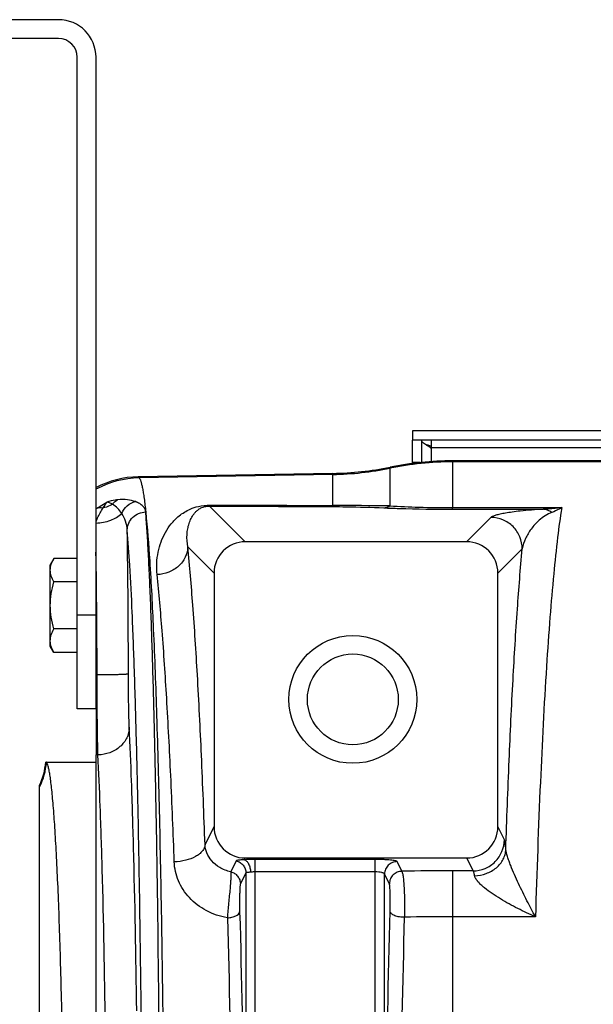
# Model space of a CAD drawing. Extents: x -1767 to 1181, y 8 to 1639.
# Tile 47 of 74: x -1036 to -945, y 1482 to 1639. Entities that reach past the tile are written whole.
import ezdxf

# ---------------------------------------------------------------- set-up
doc = ezdxf.new("R2010")
doc.units = 0
doc.header["$LTSCALE"] = 65.395
doc.layers.get('0').update_dxf_attribs({"linetype": 'CONTINUOUS'})

msp = doc.modelspace()

# ---------------------------------------------------------------- linework, layer by layer
at = {"color": 7, "linetype": 'CONTINUOUS'}
for p, q in [((-1030.13, 1638.7), (-1153.13, 1638.7)), ((-1030.13, 1635.7), (-1153.13, 1635.7)), ((-1027.13, 1528.7), (-1027.13, 1632.7)), ((-1024.13, 1528.7), (-1024.13, 1632.7)), ((-973.63, 1573.07), (-973.63, 1571.57)), ((-843.63, 1571.57), (-973.63, 1571.57)), ((-972.13, 1568.04), (-972.13, 1571.57)), ((-970.63, 1571.57), (-970.63, 1570.31)), ((-1024.13, 1528.7), (-1027.13, 1528.7))]:
    msp.add_line(p, q, dxfattribs=at)
at = {"color": 3, "linetype": 'CONTINUOUS'}
for p, q in [((-843.63, 1573.07), (-973.63, 1573.07)), ((-973.63, 1567.87), (-973.63, 1571.57)), ((-970.63, 1570.62), (-970.65, 1570.63))]:
    msp.add_line(p, q, dxfattribs=at)
at = {"color": 9, "linetype": 'CONTINUOUS'}
for p, q in [((-846.63, 1570.38), (-970.63, 1570.38)), ((-970.63, 1570.31), (-970.63, 1568.17)), ((-977.2, 1567.28), (-977.2, 1561.09)), ((-972.36, 1568.02), (-973.63, 1568.02)), ((-967.2, 1568.29), (-967.2, 1568.12)), ((-967.2, 1568.12), (-967.2, 1560.81)), ((-748.13, 1568.12), (-967.2, 1568.12)), ((-1017.4, 1565.73), (-1017.24, 1565.57)), ((-986.32, 1566.11), (-1017.24, 1565.57)), ((-986.32, 1561.16), (-986.32, 1566.28)), ((-1006, 1561.07), (-1000.3, 1555.36)), ((-967.2, 1560.55), (-967.2, 1560.81)), ((-967.2, 1560.81), (-949.79, 1560.81)), ((-967.2, 1560.55), (-952.76, 1560.55)), ((-961.08, 1559.24), (-964.97, 1555.36)), ((-1009.47, 1554.55), (-1005.29, 1550.37)), ((-956.09, 1554.25), (-959.97, 1550.37)), ((-1027.13, 1543.7), (-1024.13, 1543.7)), ((-1006.73, 1506.99), (-1005.29, 1509.89)), ((-958.94, 1507.81), (-959.97, 1509.89)), ((-1001.75, 1504.44), (-1002.62, 1502.69)), ((-1000.45, 1504.61), (-1000.31, 1504.89)), ((-998.71, 1355.75), (-998.71, 1504.66)), ((-979.55, 1504.66), (-998.71, 1504.66)), ((-979.55, 1355.75), (-979.55, 1504.66)), ((-975.29, 1502.77), (-976.06, 1504.31)), ((-963.93, 1502.83), (-964.95, 1504.89)), ((-979.55, 1502.67), (-998.71, 1502.67)), ((-967.2, 1502.83), (-967.2, 1357.57)), ((-963.93, 1502.83), (-967.2, 1502.83)), ((-1000.21, 1502.5), (-1001.08, 1500.75)), ((-1000.21, 1502.5), (-1000.21, 1357.9)), ((-978.06, 1358.09), (-978.06, 1502.32)), ((-977.29, 1500.78), (-978.06, 1502.32)), ((-953.97, 1495.5), (-967.2, 1495.5))]:
    msp.add_line(p, q, dxfattribs=at)
at = {"color": 6, "linetype": 'CONTINUOUS'}
for p, q in [((-748.13, 1568.29), (-967.2, 1568.29)), ((-986.32, 1566.28), (-1017.4, 1565.73)), ((-964.97, 1555.36), (-1000.3, 1555.36)), ((-1030.85, 1552.71), (-1031.43, 1551.7)), ((-1031.43, 1538.7), (-1031.43, 1551.7)), ((-1027.13, 1552.71), (-1030.85, 1552.71)), ((-1005.29, 1550.37), (-1005.29, 1509.89)), ((-959.97, 1509.89), (-959.97, 1550.37)), ((-1027.13, 1548.96), (-1030.85, 1548.96)), ((-1027.13, 1541.45), (-1030.85, 1541.45)), ((-1030.85, 1537.7), (-1031.43, 1538.7)), ((-1027.13, 1537.7), (-1030.85, 1537.7)), ((-1032.15, 1520.2), (-1024.13, 1520.2)), ((-1024.13, 1339.06), (-1024.13, 1521.35)), ((-1033.13, 1343.9), (-1033.13, 1516.51)), ((-1000.31, 1504.89), (-964.95, 1504.89))]:
    msp.add_line(p, q, dxfattribs=at)
at = {"color": 2, "linetype": 'CONTINUOUS'}
for p in [(-1024.13, 1528.7), (-1023.82, 1521.35)]:
    msp.add_line(p, (-1024.13, 1521.35), dxfattribs=at)
at = {"color": 6, "linetype": 'CONTINUOUS'}
for radius in [10.2, 7.25]:
    msp.add_circle((-983.13, 1530.2), radius, dxfattribs=at)
at = {"color": 7, "linetype": 'CONTINUOUS'}
for centre, radius, start, end in [((-1030.13, 1632.7), 6, 0, 90), ((-1030.13, 1632.7), 3, 0, 90), ((-977.78, 1559.58), 12.89, 56.3393, 56.5088)]:
    msp.add_arc(centre, radius, start, end, dxfattribs=at)
at = {"color": 3, "linetype": 'CONTINUOUS'}
for centre, radius, start, end in [((-978.01, 1548.02), 23.78, 73.2341, 74.2282), ((-977.27, 1550.5), 21.19, 72.9511, 73.2255), ((-976.55, 1552.83), 18.75, 71.677, 72.9711)]:
    msp.add_arc(centre, radius, start, end, dxfattribs=at)
at = {"color": 6, "linetype": 'CONTINUOUS'}
for centre, radius, start, end in [((-987.19, 1616.24), 49.97, 271.0007, 281.5376), ((-967.2, 1518.31), 49.97, 90.0002, 101.5375), ((-1017.14, 1550.74), 15, 90.9973, 117.7818), ((-1042.13, 1520.87), 9.99, 334.1512, 355.9892), ((-1042.12, 1520.87), 9.99, 355.9875, 356.1846)]:
    msp.add_arc(centre, radius, start, end, dxfattribs=at)
at = {"color": 9, "linetype": 'CONTINUOUS'}
for centre, radius, start, end in [((-987.19, 1616.13), 50.03, 270.9995, 281.5237), ((-967.2, 1518.09), 50.03, 90.0001, 101.5237), ((-1016.96, 1550.57), 15, 91.073, 118.5691), ((-1015.29, 1549.09), 14.49, 126.0736, 127.6189), ((-987.66, 792.98), 768.18, 89.21962, 89.90005), ((-2479.27, 1533.68), 1460.31, 0.02301, 0.92469), ((-1042.04, 1520.81), 10.01, 332.9022, 356.2952), ((-967.21, 1019.42), 483.42, 89.9992, 90.9577), ((-967.21, 948.59), 546.91, 89.9992, 90.8015)]:
    msp.add_arc(centre, radius, start, end, dxfattribs=at)
at = {"color": 2, "linetype": 'CONTINUOUS'}
msp.add_arc((-2224.26, 1533.14), 1200.3, 0.04572, 0.98208, dxfattribs=at)
at = {"color": 6, "linetype": 'CONTINUOUS'}
for centre, major_axis, ratio, start_param, end_param in [((-1000.28, 1550.35), (3.55, -3.55), 0.997265, 2.357564, 3.925621), ((-964.98, 1550.35), (-3.55, -3.55), 0.997265, 2.357564, 3.925621), ((-1000.28, 1509.92), (2.25, 4.51), 0.993174, 2.036086, 3.601411), ((-964.98, 1509.92), (-2.25, 4.51), 0.993174, 2.681774, 4.2471)]:
    msp.add_ellipse(centre, major_axis=major_axis, ratio=ratio, start_param=start_param, end_param=end_param, dxfattribs=at)
at = {"color": 7, "linetype": 'CONTINUOUS'}
for points, knots in [([(-971.1, 1570.61), (-971.24, 1570.7), (-971.5, 1570.87), (-971.87, 1571.13), (-972.13, 1571.39), (-972.13, 1571.57)], [0, 0, 0, 0, 0.345787, 0.632357, 1, 1, 1, 1]), ([(-970.66, 1570.33), (-970.7, 1570.36), (-970.84, 1570.45), (-970.99, 1570.55), (-971.1, 1570.61)], [0, 0, 0, 0, 0.255526, 1, 1, 1, 1])]:
    msp.add_open_spline(points, degree=3, knots=knots, dxfattribs=at)
at = {"color": 9, "linetype": 'CONTINUOUS'}
for points, knots in [([(-1017.24, 1565.57), (-1017.18, 1565.51), (-1017.08, 1565.32), (-1016.95, 1564.97), (-1016.83, 1564.49), (-1016.7, 1563.87), (-1016.57, 1563.13), (-1016.39, 1561.87), (-1016.27, 1560.86), (-1016.2, 1560.15)], [0, 0, 0, 0, 0.0452, 0.112072, 0.20179, 0.314763, 0.451123, 0.610841, 1, 1, 1, 1]), ([(-1024.13, 1558.59), (-1024.05, 1558.79), (-1023.73, 1559.52), (-1023.36, 1560.23), (-1023.06, 1560.73)], [0, 0, 0, 0, 0.263802, 1, 1, 1, 1]), ([(-1020.68, 1562.08), (-1020.81, 1562.06), (-1021.39, 1561.99), (-1021.96, 1561.84), (-1022.38, 1561.69)], [0, 0, 0, 0, 0.2267, 1, 1, 1, 1]), ([(-1021.5, 1561.36), (-1021.44, 1561.44), (-1021.21, 1561.72), (-1020.92, 1561.95), (-1020.68, 1562.08)], [0, 0, 0, 0, 0.261724, 1, 1, 1, 1]), ([(-1020.02, 1559.89), (-1020.22, 1560.18), (-1020.66, 1560.73), (-1021.2, 1561.18), (-1021.5, 1561.36)], [0, 0, 0, 0, 0.507415, 1, 1, 1, 1]), ([(-1017.84, 1561.77), (-1018.25, 1561.92), (-1019.2, 1562.13), (-1020.16, 1562.13), (-1020.68, 1562.08)], [0, 0, 0, 0, 0.451023, 1, 1, 1, 1]), ([(-1020.02, 1559.89), (-1019.83, 1560.35), (-1019.24, 1561.2), (-1018.32, 1561.67), (-1017.84, 1561.77)], [0, 0, 0, 0, 0.509295, 1, 1, 1, 1]), ([(-1016.2, 1560.15), (-1016.2, 1560.23), (-1016.25, 1560.39), (-1016.34, 1560.63), (-1016.48, 1560.85), (-1016.74, 1561.15), (-1017.18, 1561.49), (-1017.61, 1561.69), (-1017.84, 1561.77)], [0, 0, 0, 0, 0.101312, 0.204636, 0.31298, 0.428858, 0.689479, 1, 1, 1, 1]), ([(-1014.38, 1550.13), (-1014.5, 1551.32), (-1014.42, 1553.12), (-1013.79, 1555.35), (-1013.1, 1556.88), (-1012.14, 1558.29), (-1010.84, 1559.61), (-1009.34, 1560.54), (-1007.64, 1561.11), (-1006.54, 1561.23), (-1005.91, 1561.23)], [0, 0, 0, 0, 0.228743, 0.336164, 0.441463, 0.547548, 0.659755, 0.79211, 0.880209, 1, 1, 1, 1]), ([(-1009.47, 1554.55), (-1009.59, 1555.2), (-1009.66, 1556.18), (-1009.51, 1557.44), (-1009.29, 1558.3), (-1008.97, 1559.11), (-1008.58, 1559.73), (-1008.17, 1560.2), (-1007.76, 1560.55), (-1007.29, 1560.82), (-1006.68, 1561.02), (-1006.26, 1561.07), (-1006, 1561.07)], [0, 0, 0, 0, 0.237114, 0.346093, 0.450729, 0.553166, 0.657295, 0.712766, 0.774181, 0.850759, 0.905836, 1, 1, 1, 1]), ([(-1006, 1561.07), (-1005.98, 1561.08), (-1005.95, 1561.13), (-1005.93, 1561.19), (-1005.91, 1561.23)], [0, 0, 0, 0, 0.373945, 1, 1, 1, 1]), ([(-986.41, 1560.98), (-986.39, 1561), (-986.35, 1561.06), (-986.33, 1561.12), (-986.32, 1561.16)], [0, 0, 0, 0, 0.367086, 1, 1, 1, 1]), ([(-986.41, 1560.98), (-985.65, 1560.98), (-982.92, 1560.95), (-980.18, 1560.86), (-978.2, 1560.78)], [0, 0, 0, 0, 0.275344, 1, 1, 1, 1]), ([(-978.2, 1560.78), (-978.11, 1560.78), (-977.76, 1560.83), (-977.43, 1560.96), (-977.2, 1561.09)], [0, 0, 0, 0, 0.243041, 1, 1, 1, 1]), ([(-978.2, 1560.78), (-977.39, 1560.74), (-973.72, 1560.61), (-970.06, 1560.55), (-967.2, 1560.55)], [0, 0, 0, 0, 0.222089, 1, 1, 1, 1]), ([(-977.2, 1561.09), (-975.66, 1561), (-972.33, 1560.86), (-968.99, 1560.81), (-967.2, 1560.81)], [0, 0, 0, 0, 0.462822, 1, 1, 1, 1]), ([(-949.79, 1560.81), (-950.04, 1559.24), (-950.51, 1555.72), (-951.12, 1549.89), (-951.7, 1543.02), (-952.47, 1531.94), (-953.29, 1515.99), (-953.76, 1502.67), (-953.97, 1495.5)], [0, 0, 0, 0, 0.073013, 0.162697, 0.26833, 0.389028, 0.671368, 1, 1, 1, 1]), ([(-949.79, 1560.81), (-950.04, 1560.78), (-951.02, 1560.65), (-952.02, 1560.57), (-952.76, 1560.55)], [0, 0, 0, 0, 0.251756, 1, 1, 1, 1]), ([(-949.79, 1560.81), (-949.92, 1560.74), (-950.42, 1560.45), (-950.95, 1560.2), (-951.35, 1560.04)], [0, 0, 0, 0, 0.258654, 1, 1, 1, 1]), ([(-1024.13, 1558.36), (-1023.34, 1558.38), (-1021.85, 1558.64), (-1020.51, 1559.4), (-1020.02, 1559.89)], [0, 0, 0, 0, 0.534291, 1, 1, 1, 1]), ([(-1019.15, 1557.25), (-1019.17, 1557.72), (-1019.34, 1558.65), (-1019.75, 1559.51), (-1020.02, 1559.89)], [0, 0, 0, 0, 0.500213, 1, 1, 1, 1]), ([(-1019.15, 1557.25), (-1019.14, 1557.62), (-1018.98, 1558.37), (-1018.33, 1559.32), (-1017.35, 1559.96), (-1016.58, 1560.12), (-1016.2, 1560.13)], [0, 0, 0, 0, 0.245033, 0.49333, 0.745509, 1, 1, 1, 1]), ([(-1016.2, 1560.13), (-1016.2, 1560.13), (-1016.2, 1560.14), (-1016.2, 1560.14), (-1016.2, 1560.15)], [0, 0, 0, 0, 0.515122, 1, 1, 1, 1]), ([(-1013.98, 1468.62), (-1014.06, 1478.9), (-1014.21, 1493.83), (-1014.52, 1512.96), (-1014.79, 1525.54), (-1015.09, 1536.63), (-1015.37, 1544.87), (-1015.62, 1550.6), (-1015.8, 1554.21), (-1015.99, 1557.33), (-1016.13, 1559.25), (-1016.2, 1560.13)], [0, 0, 0, 0, 0.336938, 0.489095, 0.627175, 0.749043, 0.852816, 0.897406, 0.936897, 0.971139, 1, 1, 1, 1]), ([(-1016.2, 1560.13), (-1015.92, 1557.54), (-1015.46, 1551.3), (-1014.91, 1540.47), (-1014.41, 1526.79), (-1013.98, 1510.64), (-1013.63, 1492.41), (-1013.27, 1465.37), (-1013.11, 1430.2), (-1013.27, 1395.03), (-1013.63, 1367.99), (-1013.98, 1349.77), (-1014.41, 1333.61), (-1014.91, 1319.94), (-1015.46, 1309.1), (-1015.92, 1302.87), (-1016.2, 1300.28)], [0, 0, 0, 0, 0.030051, 0.072143, 0.125214, 0.187911, 0.258628, 0.335552, 0.5, 0.664448, 0.741372, 0.812089, 0.874786, 0.927857, 0.969949, 1, 1, 1, 1]), ([(-952.76, 1560.55), (-953.98, 1560.49), (-955.63, 1560.36), (-957.62, 1560.12), (-958.7, 1559.95), (-959.57, 1559.78), (-960.25, 1559.62), (-960.7, 1559.47), (-960.96, 1559.34), (-961.05, 1559.28), (-961.08, 1559.24)], [0, 0, 0, 0, 0.431318, 0.584627, 0.711775, 0.816217, 0.899125, 0.960447, 0.98291, 1, 1, 1, 1]), ([(-956.09, 1554.25), (-956.09, 1554.9), (-956.35, 1556.21), (-957.47, 1557.87), (-959.12, 1558.98), (-960.43, 1559.24), (-961.08, 1559.24)], [0, 0, 0, 0, 0.249907, 0.5, 0.750093, 1, 1, 1, 1]), ([(-951.35, 1560.04), (-952.09, 1559.76), (-953.32, 1558.96), (-954.69, 1557.47), (-955.61, 1555.92), (-955.98, 1554.81), (-956.09, 1554.25)], [0, 0, 0, 0, 0.306519, 0.552264, 0.780004, 1, 1, 1, 1]), ([(-951.35, 1560.04), (-951.56, 1560.19), (-952.01, 1560.43), (-952.52, 1560.54), (-952.76, 1560.55)], [0, 0, 0, 0, 0.514001, 1, 1, 1, 1]), ([(-1016.8, 1467.77), (-1016.88, 1477.83), (-1017.04, 1492.42), (-1017.37, 1511.13), (-1017.65, 1523.43), (-1017.97, 1534.27), (-1018.31, 1543.51), (-1018.68, 1550.99), (-1018.98, 1555.37), (-1019.15, 1557.25)], [0, 0, 0, 0, 0.336926, 0.489077, 0.627152, 0.749017, 0.852791, 0.936879, 1, 1, 1, 1]), ([(-1009.47, 1554.55), (-1009.49, 1553.99), (-1009.78, 1552.82), (-1010.89, 1551.38), (-1012.5, 1550.41), (-1013.75, 1550.15), (-1014.38, 1550.13)], [0, 0, 0, 0, 0.235586, 0.48094, 0.73731, 1, 1, 1, 1]), ([(-1006.73, 1506.99), (-1006.9, 1511.76), (-1007.25, 1520.81), (-1007.88, 1533.57), (-1008.6, 1544.65), (-1009.17, 1551.46), (-1009.47, 1554.55)], [0, 0, 0, 0, 0.300419, 0.56999, 0.804416, 1, 1, 1, 1]), ([(-958.71, 1506.27), (-958.55, 1511.01), (-958.22, 1520.03), (-957.61, 1532.82), (-956.92, 1544.08), (-956.38, 1551.05), (-956.09, 1554.25)], [0, 0, 0, 0, 0.295848, 0.56368, 0.799547, 1, 1, 1, 1]), ([(-1011.64, 1504.26), (-1011.8, 1508.86), (-1012.15, 1517.58), (-1012.79, 1529.89), (-1013.5, 1540.58), (-1014.07, 1547.15), (-1014.38, 1550.13)], [0, 0, 0, 0, 0.300405, 0.569968, 0.804397, 1, 1, 1, 1]), ([(-1018.96, 1534.27), (-1018.96, 1534.26), (-1019.01, 1534.25), (-1019.09, 1534.23), (-1019.22, 1534.22), (-1019.39, 1534.2), (-1019.6, 1534.19), (-1019.97, 1534.17), (-1020.51, 1534.15), (-1021.25, 1534.13), (-1022.1, 1534.11), (-1023.01, 1534.1), (-1023.64, 1534.1), (-1023.96, 1534.1)], [0, 0, 0, 0, 0.007912, 0.02464, 0.050317, 0.084773, 0.127711, 0.178741, 0.303143, 0.45339, 0.62392, 0.808399, 1, 1, 1, 1]), ([(-1018.82, 1525.77), (-1018.84, 1526.27), (-1018.88, 1527.45), (-1018.94, 1530.29), (-1018.96, 1532.61), (-1018.96, 1534.27)], [0, 0, 0, 0, 0.178202, 0.415608, 1, 1, 1, 1]), ([(-1018.82, 1525.77), (-1018.82, 1525.48), (-1018.89, 1524.9), (-1019.29, 1523.79), (-1020.25, 1522.55), (-1021.89, 1521.59), (-1023.17, 1521.35), (-1023.82, 1521.35)], [0, 0, 0, 0, 0.117546, 0.236586, 0.481099, 0.737024, 1, 1, 1, 1]), ([(-1017.63, 1480.51), (-1017.75, 1489.2), (-1017.97, 1501.41), (-1018.42, 1516.5), (-1018.67, 1522.9), (-1018.82, 1525.77)], [0, 0, 0, 0, 0.575695, 0.809507, 1, 1, 1, 1]), ([(-1022.63, 1478.18), (-1022.75, 1486.47), (-1022.97, 1498.12), (-1023.42, 1512.5), (-1023.67, 1518.61), (-1023.82, 1521.35)], [0, 0, 0, 0, 0.575686, 0.809499, 1, 1, 1, 1]), ([(-963.93, 1502.83), (-963.28, 1502.84), (-961.97, 1503.1), (-960.32, 1504.21), (-959.21, 1505.86), (-958.94, 1507.16), (-958.94, 1507.81)], [0, 0, 0, 0, 0.25029, 0.500669, 0.750658, 1, 1, 1, 1]), ([(-958.71, 1506.27), (-958.72, 1506.46), (-958.75, 1506.8), (-958.81, 1507.25), (-958.86, 1507.57), (-958.91, 1507.75), (-958.94, 1507.81)], [0, 0, 0, 0, 0.369899, 0.661799, 0.872283, 1, 1, 1, 1]), ([(-1006.73, 1506.99), (-1006.75, 1506.82), (-1006.84, 1506.45), (-1007.16, 1505.95), (-1007.64, 1505.49), (-1008.49, 1504.93), (-1009.85, 1504.44), (-1011.02, 1504.28), (-1011.64, 1504.26)], [0, 0, 0, 0, 0.087872, 0.184148, 0.292534, 0.414216, 0.692502, 1, 1, 1, 1]), ([(-1002.62, 1502.69), (-1003.24, 1502.81), (-1004.37, 1503.24), (-1005.68, 1504.34), (-1006.48, 1505.62), (-1006.7, 1506.55), (-1006.73, 1506.99)], [0, 0, 0, 0, 0.298422, 0.559176, 0.789304, 1, 1, 1, 1]), ([(-963.7, 1502.06), (-963.06, 1502.08), (-961.81, 1502.31), (-960.18, 1503.23), (-959.21, 1504.39), (-958.8, 1505.45), (-958.72, 1506), (-958.71, 1506.27)], [0, 0, 0, 0, 0.267689, 0.526397, 0.769429, 0.885927, 1, 1, 1, 1]), ([(-953.97, 1495.5), (-954.44, 1496.35), (-955.12, 1497.65), (-956.01, 1499.43), (-956.68, 1500.81), (-957.32, 1502.23), (-957.83, 1503.43), (-958.2, 1504.39), (-958.43, 1505.08), (-958.61, 1505.7), (-958.69, 1506.09), (-958.71, 1506.27)], [0, 0, 0, 0, 0.246944, 0.374521, 0.504613, 0.636854, 0.769927, 0.835475, 0.898398, 0.955199, 1, 1, 1, 1]), ([(-1003.16, 1495.35), (-1004.33, 1495.54), (-1006.57, 1496.29), (-1009.32, 1498.38), (-1011.13, 1501.14), (-1011.6, 1503.24), (-1011.64, 1504.26)], [0, 0, 0, 0, 0.267999, 0.524717, 0.76786, 1, 1, 1, 1]), ([(-998.71, 1504.66), (-998.86, 1504.66), (-999.44, 1504.65), (-1000.02, 1504.63), (-1000.45, 1504.61)], [0, 0, 0, 0, 0.260921, 1, 1, 1, 1]), ([(-976.06, 1504.31), (-976.07, 1504.32), (-976.1, 1504.35), (-976.2, 1504.4), (-976.41, 1504.45), (-976.74, 1504.51), (-977.17, 1504.56), (-977.69, 1504.6), (-978.49, 1504.64), (-979.12, 1504.66), (-979.55, 1504.66)], [0, 0, 0, 0, 0.013503, 0.033985, 0.098422, 0.193868, 0.317622, 0.465601, 0.632694, 1, 1, 1, 1]), ([(-976.06, 1504.31), (-976.32, 1504.31), (-976.84, 1504.2), (-977.5, 1503.76), (-977.95, 1503.1), (-978.06, 1502.58), (-978.06, 1502.32)], [0, 0, 0, 0, 0.250289, 0.500669, 0.750659, 1, 1, 1, 1]), ([(-1002.62, 1502.69), (-1002.61, 1502.65), (-1002.6, 1502.55), (-1002.59, 1502.37), (-1002.59, 1502.12), (-1002.61, 1501.66), (-1002.66, 1500.95), (-1002.74, 1499.96), (-1002.85, 1498.85), (-1003, 1497.3), (-1003.1, 1496.13), (-1003.16, 1495.35)], [0, 0, 0, 0, 0.015501, 0.040509, 0.074799, 0.117929, 0.22816, 0.364804, 0.519711, 0.683619, 1, 1, 1, 1]), ([(-1002.62, 1502.69), (-1002.4, 1502.63), (-1001.99, 1502.46), (-1001.49, 1502.01), (-1001.16, 1501.42), (-1001.08, 1500.97), (-1001.08, 1500.75)], [0, 0, 0, 0, 0.250442, 0.500767, 0.750663, 1, 1, 1, 1]), ([(-998.71, 1502.67), (-998.77, 1502.67), (-999.02, 1502.66), (-999.27, 1502.64), (-999.45, 1502.62)], [0, 0, 0, 0, 0.260912, 1, 1, 1, 1]), ([(-978.06, 1502.32), (-978.06, 1502.34), (-978.1, 1502.4), (-978.2, 1502.46), (-978.34, 1502.52), (-978.61, 1502.59), (-979.02, 1502.65), (-979.37, 1502.67), (-979.55, 1502.67)], [0, 0, 0, 0, 0.050067, 0.121192, 0.21764, 0.339, 0.644261, 1, 1, 1, 1]), ([(-975.29, 1502.77), (-975.55, 1502.76), (-976.07, 1502.66), (-976.74, 1502.22), (-977.18, 1501.56), (-977.29, 1501.04), (-977.29, 1500.78)], [0, 0, 0, 0, 0.250289, 0.500669, 0.750659, 1, 1, 1, 1]), ([(-974.86, 1495.44), (-974.84, 1495.82), (-974.82, 1496.6), (-974.82, 1497.79), (-974.84, 1498.98), (-974.89, 1500.1), (-974.95, 1500.95), (-975.01, 1501.55), (-975.06, 1501.92), (-975.11, 1502.23), (-975.17, 1502.47), (-975.22, 1502.65), (-975.27, 1502.74), (-975.29, 1502.77)], [0, 0, 0, 0, 0.154624, 0.318988, 0.483363, 0.638028, 0.773896, 0.83226, 0.883096, 0.925702, 0.959533, 0.984263, 1, 1, 1, 1]), ([(-963.7, 1502.06), (-963.72, 1502.16), (-963.75, 1502.33), (-963.8, 1502.56), (-963.86, 1502.72), (-963.9, 1502.81), (-963.93, 1502.83)], [0, 0, 0, 0, 0.361109, 0.648775, 0.861058, 1, 1, 1, 1]), ([(-953.97, 1495.5), (-954.92, 1495.91), (-956.34, 1496.58), (-958.19, 1497.55), (-959.56, 1498.34), (-960.88, 1499.18), (-961.92, 1499.94), (-962.67, 1500.59), (-963.15, 1501.08), (-963.51, 1501.55), (-963.67, 1501.9), (-963.7, 1502.06)], [0, 0, 0, 0, 0.261483, 0.393597, 0.525956, 0.657623, 0.78647, 0.848306, 0.906527, 0.958335, 1, 1, 1, 1]), ([(-1001.08, 1500.75), (-1001.09, 1500.73), (-1001.1, 1500.68), (-1001.12, 1500.57), (-1001.14, 1500.43), (-1001.16, 1500.15), (-1001.18, 1499.72), (-1001.2, 1499.12), (-1001.21, 1498.44), (-1001.22, 1497.49), (-1001.21, 1496.78), (-1001.2, 1496.31)], [0, 0, 0, 0, 0.014278, 0.038212, 0.071763, 0.114579, 0.225384, 0.363446, 0.519548, 0.683914, 1, 1, 1, 1]), ([(-977.17, 1496.38), (-977.15, 1496.85), (-977.14, 1497.56), (-977.15, 1498.51), (-977.16, 1499.18), (-977.18, 1499.76), (-977.21, 1500.18), (-977.23, 1500.45), (-977.25, 1500.6), (-977.27, 1500.7), (-977.28, 1500.76), (-977.29, 1500.78)], [0, 0, 0, 0, 0.320711, 0.485955, 0.641201, 0.777237, 0.886132, 0.928388, 0.961693, 0.985624, 1, 1, 1, 1]), ([(-1003.16, 1495.35), (-1002.91, 1495.36), (-1002.55, 1495.4), (-1002.1, 1495.53), (-1001.63, 1495.71), (-1001.22, 1496.02), (-1001.2, 1496.31)], [0, 0, 0, 0, 0.322086, 0.472402, 0.610506, 1, 1, 1, 1]), ([(-1001.2, 1496.31), (-1000.89, 1485.65), (-1000.45, 1463.62), (-1000.24, 1430.2), (-1000.45, 1396.79), (-1000.89, 1374.75), (-1001.2, 1364.09)], [0, 0, 0, 0, 0.241942, 0.5, 0.758058, 1, 1, 1, 1]), ([(-977.17, 1364.03), (-977.46, 1374.71), (-977.9, 1396.77), (-978.11, 1430.2), (-977.9, 1463.64), (-977.46, 1485.69), (-977.17, 1496.38)], [0, 0, 0, 0, 0.242283, 0.5, 0.757717, 1, 1, 1, 1]), ([(-974.86, 1495.44), (-975.14, 1495.43), (-975.67, 1495.45), (-976.3, 1495.61), (-976.72, 1495.81), (-976.95, 1495.98), (-977.11, 1496.17), (-977.16, 1496.31), (-977.17, 1496.38)], [0, 0, 0, 0, 0.313357, 0.601648, 0.725535, 0.832289, 0.922297, 1, 1, 1, 1]), ([(-1003.16, 1495.35), (-1002.85, 1484.85), (-1002.41, 1463.13), (-1002.2, 1430.2), (-1002.41, 1397.27), (-1002.85, 1375.56), (-1003.16, 1365.05)], [0, 0, 0, 0, 0.241942, 0.5, 0.758058, 1, 1, 1, 1]), ([(-974.86, 1364.96), (-975.15, 1375.5), (-975.56, 1397.24), (-975.77, 1430.2), (-975.56, 1463.16), (-975.15, 1484.91), (-974.86, 1495.44)], [0, 0, 0, 0, 0.242279, 0.5, 0.757721, 1, 1, 1, 1])]:
    msp.add_open_spline(points, degree=3, knots=knots, dxfattribs=at)
at = {"color": 2, "linetype": 'CONTINUOUS'}
for points, knots in [([(-1023.82, 1560.8), (-1023.71, 1560.88), (-1023.24, 1561.2), (-1022.76, 1561.49), (-1022.38, 1561.69)], [0, 0, 0, 0, 0.244194, 1, 1, 1, 1]), ([(-1023.82, 1560.8), (-1023.76, 1560.81), (-1023.51, 1560.85), (-1023.25, 1560.8), (-1023.06, 1560.73)], [0, 0, 0, 0, 0.224091, 1, 1, 1, 1]), ([(-1022.38, 1561.69), (-1022.49, 1561.56), (-1022.71, 1561.23), (-1022.94, 1560.91), (-1023.06, 1560.73)], [0, 0, 0, 0, 0.440585, 1, 1, 1, 1]), ([(-1021.5, 1561.36), (-1021.62, 1561.29), (-1022.11, 1561.02), (-1022.65, 1560.83), (-1023.06, 1560.73)], [0, 0, 0, 0, 0.246872, 1, 1, 1, 1]), ([(-1021.5, 1561.36), (-1021.65, 1561.44), (-1021.94, 1561.56), (-1022.24, 1561.66), (-1022.38, 1561.69)], [0, 0, 0, 0, 0.541037, 1, 1, 1, 1]), ([(-1023.82, 1521.35), (-1023.84, 1522.1), (-1023.88, 1523.87), (-1023.94, 1528.12), (-1023.95, 1531.61), (-1023.96, 1534.1)], [0, 0, 0, 0, 0.178168, 0.415576, 1, 1, 1, 1]), ([(-1000.45, 1504.61), (-1000.63, 1504.59), (-1000.94, 1504.57), (-1001.35, 1504.55), (-1001.59, 1504.53), (-1001.73, 1504.48), (-1001.75, 1504.44)], [0, 0, 0, 0, 0.416241, 0.713726, 0.902481, 1, 1, 1, 1]), ([(-1001.75, 1504.44), (-1001.53, 1504.39), (-1001.11, 1504.21), (-1000.61, 1503.76), (-1000.28, 1503.17), (-1000.21, 1502.73), (-1000.21, 1502.5)], [0, 0, 0, 0, 0.250442, 0.500767, 0.750663, 1, 1, 1, 1]), ([(-1000.45, 1504.61), (-1000.31, 1504.58), (-1000.11, 1504.45), (-999.91, 1504.21), (-999.71, 1503.86), (-999.53, 1503.32), (-999.47, 1502.86), (-999.45, 1502.62)], [0, 0, 0, 0, 0.175892, 0.28437, 0.407316, 0.68947, 1, 1, 1, 1]), ([(-999.45, 1502.62), (-999.55, 1502.6), (-999.74, 1502.59), (-999.97, 1502.6), (-1000.19, 1502.58), (-1000.21, 1502.5)], [0, 0, 0, 0, 0.389699, 0.694322, 1, 1, 1, 1])]:
    msp.add_open_spline(points, degree=3, knots=knots, dxfattribs=at)
at = {"color": 9, "linetype": 'CONTINUOUS'}
for points in [[(-1006, 1561.07), (-999.47, 1561.04), (-992.94, 1561.01), (-986.41, 1560.98)], [(-1005.91, 1561.23), (-999.38, 1561.21), (-992.85, 1561.18), (-986.32, 1561.16)]]:
    msp.add_open_spline(points, degree=3, dxfattribs=at)
at = {"color": 6, "linetype": 'CONTINUOUS'}
for points, knots in [([(-1031.43, 1550.83), (-1031.43, 1551.15), (-1031.31, 1551.82), (-1031.02, 1552.41), (-1030.85, 1552.71)], [0, 0, 0, 0, 0.485069, 1, 1, 1, 1]), ([(-1030.85, 1548.96), (-1031.02, 1549.25), (-1031.31, 1549.85), (-1031.43, 1550.51), (-1031.43, 1550.83)], [0, 0, 0, 0, 0.514931, 1, 1, 1, 1]), ([(-1031.43, 1545.2), (-1031.43, 1545.84), (-1031.32, 1547.11), (-1031.03, 1548.35), (-1030.85, 1548.96)], [0, 0, 0, 0, 0.499896, 1, 1, 1, 1]), ([(-1030.85, 1541.45), (-1031.03, 1542.06), (-1031.32, 1543.3), (-1031.43, 1544.57), (-1031.43, 1545.2)], [0, 0, 0, 0, 0.500104, 1, 1, 1, 1]), ([(-1031.43, 1539.57), (-1031.43, 1539.89), (-1031.31, 1540.56), (-1031.02, 1541.16), (-1030.85, 1541.45)], [0, 0, 0, 0, 0.485069, 1, 1, 1, 1]), ([(-1031.28, 1538.65), (-1031.31, 1538.73), (-1031.39, 1539.03), (-1031.43, 1539.34), (-1031.43, 1539.57)], [0, 0, 0, 0, 0.254279, 1, 1, 1, 1]), ([(-1030.85, 1537.7), (-1030.9, 1537.78), (-1031.06, 1538.08), (-1031.21, 1538.4), (-1031.28, 1538.65)], [0, 0, 0, 0, 0.256766, 1, 1, 1, 1]), ([(-1032.05, 1520.16), (-1032.06, 1520.17), (-1032.09, 1520.19), (-1032.13, 1520.2), (-1032.15, 1520.2)], [0, 0, 0, 0, 0.281035, 1, 1, 1, 1]), ([(-1029.06, 1437.71), (-1029.08, 1443.08), (-1029.14, 1453.56), (-1029.3, 1466.45), (-1029.48, 1476.25), (-1029.64, 1483.06), (-1029.81, 1489.43), (-1030, 1495.32), (-1030.21, 1500.66), (-1030.44, 1505.42), (-1030.68, 1509.56), (-1030.89, 1512.6), (-1031.08, 1514.7), (-1031.21, 1516.02), (-1031.34, 1517.15), (-1031.48, 1518.11), (-1031.61, 1518.88), (-1031.75, 1519.48), (-1031.87, 1519.86), (-1031.97, 1520.06), (-1032.03, 1520.13), (-1032.05, 1520.16)], [0, 0, 0, 0, 0.195079, 0.380708, 0.468045, 0.550757, 0.62816, 0.699619, 0.764543, 0.822401, 0.87272, 0.915093, 0.933192, 0.949185, 0.963041, 0.974739, 0.984264, 0.991614, 0.996817, 0.998644, 1, 1, 1, 1])]:
    msp.add_open_spline(points, degree=3, knots=knots, dxfattribs=at)

doc.saveas('drawing.dxf')
